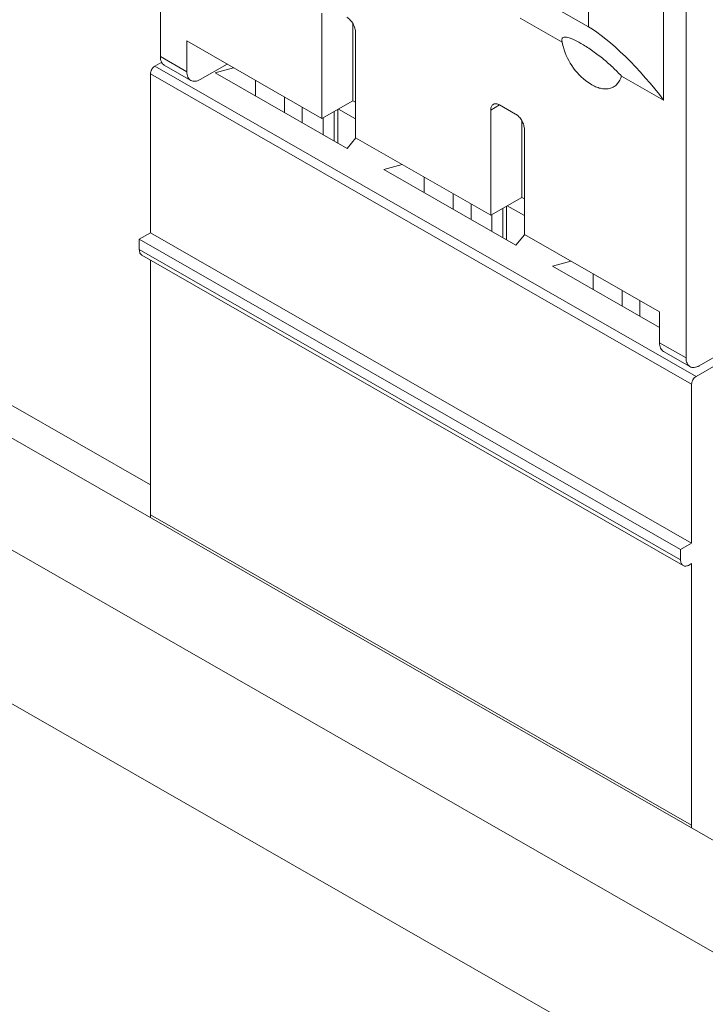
# Model space of a CAD drawing. Header units: centimetres. Extents: x -24.5 to 49.7, y -16.6 to 18.4.
# Tile 35 of 248: x -16.84 to -16.071, y -11.78 to -10.675. Entities that reach past the tile are written whole.
import ezdxf

# ---------------------------------------------------------------- set-up
doc = ezdxf.new("R2010")
doc.units = ezdxf.units.CM
doc.header["$MEASUREMENT"] = 0
doc.layers.add('layer 1', color=7, linetype='Continuous')

msp = doc.modelspace()

# ---------------------------------------------------------------- linework, layer by layer
at = {"layer": 'layer 1', "color": 1, "lineweight": 0}
msp.add_open_spline([(24.98821, 18.39808), (24.98821, 18.39808), (24.98821, -16.60193), (24.98821, -16.60193), (24.98821, -16.60193), (-24.51772, -16.60193), (-24.51772, -16.60193), (-24.51772, -16.60193), (-24.51772, 18.39808), (-24.51772, 18.39808), (-24.51772, 18.39808), (24.98821, 18.39808), (24.98821, 18.39808)], degree=3, knots=[0, 0, 0, 0, 0.25, 0.25, 0.25, 0.5, 0.5, 0.5, 0.75, 0.75, 0.75, 1, 1, 1, 1], dxfattribs=at)
at = {"layer": 'layer 1', "color": 5, "lineweight": 0}
msp.add_open_spline([(-23.26688, 17.18067), (-23.26688, 17.18067), (-23.26688, -15.60944), (-23.26688, -15.60944), (-23.26688, -15.60944), (23.98644, -15.60944), (23.98644, -15.60944)], degree=3, knots=[0, 0, 0, 0, 0.5, 0.5, 0.5, 1, 1, 1, 1], dxfattribs=at)
at = {"layer": 'layer 1', "lineweight": 9}
for points in [[(-15.52202, -12.03093), (-15.52202, -12.03093), (-20.59525, -9.12104), (-20.59525, -9.12104)], [(-20.51822, -9.33791), (-20.51822, -9.33791), (-15.59904, -12.15944), (-15.59904, -12.15944)], [(-15.58413, -12.92798), (-15.58413, -12.92798), (-20.50332, -10.10645), (-20.50332, -10.10645)], [(-15.59904, -12.93653), (-15.59904, -12.93653), (-20.51822, -10.115), (-20.51822, -10.115)], [(-16.68196, -10.71631), (-16.68196, -10.71631), (-16.68196, -10.12259), (-16.68196, -10.12259)], [(-16.20146, -10.36402), (-16.20146, -10.36402), (-16.20146, -10.68299), (-16.20146, -10.68299)], [(-16.11727, -10.76544), (-16.11727, -10.76544), (-16.11727, -10.44648), (-16.11727, -10.44648)], [(-16.09215, -10.46089), (-16.09215, -10.46089), (-16.09215, -11.0546), (-16.09215, -11.0546)], [(-16.20146, -10.68299), (-16.20146, -10.68299), (-16.27351, -10.64166), (-16.27351, -10.64166)], [(-16.50059, -10.66779), (-16.50059, -10.66779), (-16.50059, -10.78579), (-16.50059, -10.78579)], [(-16.27821, -10.67313), (-16.27821, -10.67313), (-16.23104, -10.70019), (-16.23104, -10.70019)], [(-16.46581, -10.67972), (-16.46581, -10.67972), (-16.46581, -10.76584), (-16.46581, -10.76584)], [(-16.11727, -10.76544), (-16.14244, -10.73155), (-16.17869, -10.69605), (-16.20146, -10.68299)], [(-16.46283, -10.80745), (-16.46283, -10.80745), (-16.46283, -10.68945), (-16.46283, -10.68945)], [(-16.50059, -10.78579), (-16.50059, -10.78579), (-16.65214, -10.69886), (-16.65214, -10.69886)], [(-16.65214, -10.7334), (-16.65214, -10.7334), (-16.65214, -10.69886), (-16.65214, -10.69886)], [(-16.23138, -10.69829), (-16.23099, -10.7008), (-16.23047, -10.70328), (-16.22982, -10.70574)], [(-16.65214, -10.7334), (-16.65214, -10.7334), (-16.68196, -10.71631), (-16.68196, -10.71631)], [(-16.68816, -10.72716), (-16.68816, -10.72716), (-16.68036, -10.72269), (-16.68036, -10.72269)], [(-16.08097, -11.07543), (-16.08097, -11.07543), (-16.68816, -10.72716), (-16.68816, -10.72716)], [(-16.64772, -10.74314), (-16.64772, -10.74314), (-16.67754, -10.72604), (-16.67754, -10.72604)], [(-16.60698, -10.72477), (-16.60698, -10.72477), (-16.63724, -10.74212), (-16.63724, -10.74212)], [(-16.62059, -10.73457), (-16.62059, -10.73457), (-16.59994, -10.72881), (-16.59994, -10.72881)], [(-16.69314, -10.73576), (-16.69314, -10.73576), (-16.08594, -11.08404), (-16.08594, -11.08404)], [(-16.69314, -10.91421), (-16.69314, -10.91421), (-16.69314, -10.73576), (-16.69314, -10.73576)], [(-16.62059, -10.73457), (-16.62059, -10.73457), (-16.47252, -10.8195), (-16.47252, -10.8195)], [(-16.16466, -10.73826), (-16.16466, -10.73826), (-16.11727, -10.76544), (-16.11727, -10.76544)], [(-16.57513, -10.76065), (-16.57513, -10.76065), (-16.57513, -10.74304), (-16.57513, -10.74304)], [(-16.19949, -10.74701), (-16.19949, -10.74701), (-16.19774, -10.74807), (-16.19774, -10.74807)], [(-16.54258, -10.76171), (-16.54258, -10.76171), (-16.54258, -10.77932), (-16.54258, -10.77932)], [(-16.5227, -10.79071), (-16.5227, -10.79071), (-16.5227, -10.77311), (-16.5227, -10.77311)], [(-16.46581, -10.76584), (-16.46581, -10.76584), (-16.50059, -10.78579), (-16.50059, -10.78579)], [(-16.46283, -10.78629), (-16.46283, -10.78629), (-16.48215, -10.77521), (-16.48215, -10.77521)], [(-16.46581, -10.76584), (-16.46581, -10.76584), (-16.46283, -10.76755), (-16.46283, -10.76755)], [(-16.31127, -10.77637), (-16.31127, -10.77637), (-16.30129, -10.77065), (-16.30129, -10.77065)], [(-16.28345, -10.78082), (-16.28345, -10.78082), (-16.30134, -10.77056), (-16.30134, -10.77056)], [(-16.49935, -10.80411), (-16.49935, -10.80411), (-16.49935, -10.78508), (-16.49935, -10.78508)], [(-16.48707, -10.77804), (-16.48707, -10.77804), (-16.48707, -10.81116), (-16.48707, -10.81116)], [(-16.48295, -10.81352), (-16.48295, -10.81352), (-16.48295, -10.77568), (-16.48295, -10.77568)], [(-16.31127, -10.77637), (-16.31127, -10.77637), (-16.31127, -10.89438), (-16.31127, -10.89438)], [(-16.2765, -10.7883), (-16.2765, -10.7883), (-16.2765, -10.87443), (-16.2765, -10.87443)], [(-16.46252, -10.80771), (-16.46252, -10.80771), (-16.47252, -10.8195), (-16.47252, -10.8195)], [(-16.31127, -10.89438), (-16.31127, -10.89438), (-16.46283, -10.80745), (-16.46283, -10.80745)], [(-16.27351, -10.91604), (-16.27351, -10.91604), (-16.27351, -10.79804), (-16.27351, -10.79804)], [(-16.43128, -10.84316), (-16.43128, -10.84316), (-16.41062, -10.8374), (-16.41062, -10.8374)], [(-16.2832, -10.92809), (-16.2832, -10.92809), (-16.43128, -10.84316), (-16.43128, -10.84316)], [(-16.38581, -10.85163), (-16.38581, -10.85163), (-16.38581, -10.86923), (-16.38581, -10.86923)], [(-17.32415, -10.87186), (-17.32415, -10.87186), (-15.46916, -11.93584), (-15.46916, -11.93584)], [(-16.35326, -10.8703), (-16.35326, -10.8703), (-16.35326, -10.8879), (-16.35326, -10.8879)], [(-16.2765, -10.87443), (-16.2765, -10.87443), (-16.31127, -10.89438), (-16.31127, -10.89438)], [(-16.2765, -10.87443), (-16.2765, -10.87443), (-16.27351, -10.87614), (-16.27351, -10.87614)], [(-16.33339, -10.8993), (-16.33339, -10.8993), (-16.33339, -10.88169), (-16.33339, -10.88169)], [(-16.29364, -10.9221), (-16.29364, -10.9221), (-16.29364, -10.88426), (-16.29364, -10.88426)], [(-16.27351, -10.89488), (-16.27351, -10.89488), (-16.29284, -10.8838), (-16.29284, -10.8838)], [(-16.31004, -10.9127), (-16.31004, -10.9127), (-16.31004, -10.89367), (-16.31004, -10.89367)], [(-16.29775, -10.88662), (-16.29775, -10.88662), (-16.29775, -10.91974), (-16.29775, -10.91974)], [(-16.69314, -10.91421), (-16.69314, -10.91421), (-16.70556, -10.92133), (-16.70556, -10.92133)], [(-16.08594, -11.26248), (-16.08594, -11.26248), (-16.69314, -10.91421), (-16.69314, -10.91421)], [(-16.27321, -10.9163), (-16.27321, -10.9163), (-16.2832, -10.92809), (-16.2832, -10.92809)], [(-16.12197, -11.00297), (-16.12197, -11.00297), (-16.27351, -10.91604), (-16.27351, -10.91604)], [(-16.70556, -10.92133), (-16.70556, -10.92133), (-16.09836, -11.26961), (-16.09836, -11.26961)], [(-16.70556, -10.93284), (-16.70556, -10.93284), (-16.70556, -10.92133), (-16.70556, -10.92133)], [(-16.09836, -11.28112), (-16.09836, -11.28112), (-16.70556, -10.93284), (-16.70556, -10.93284)], [(-16.70261, -10.93934), (-16.70261, -10.93934), (-16.09542, -11.28761), (-16.09542, -11.28761)], [(-16.69314, -10.94478), (-16.69314, -10.94478), (-16.69314, -11.2308), (-16.69314, -11.2308)], [(-16.24196, -10.95174), (-16.24196, -10.95174), (-16.22131, -10.94598), (-16.22131, -10.94598)], [(-16.24196, -10.95174), (-16.24196, -10.95174), (-16.12197, -11.02057), (-16.12197, -11.02057)], [(-16.19649, -10.96021), (-16.19649, -10.96021), (-16.19649, -10.97782), (-16.19649, -10.97782)], [(-16.16395, -10.97889), (-16.16395, -10.97889), (-16.16395, -10.99649), (-16.16395, -10.99649)], [(-16.14407, -11.00789), (-16.14407, -11.00789), (-16.14407, -10.99028), (-16.14407, -10.99028)], [(-16.12197, -11.0375), (-16.12197, -11.0375), (-16.12197, -11.00297), (-16.12197, -11.00297)], [(-16.09215, -11.0546), (-16.09215, -11.0546), (-16.12197, -11.0375), (-16.12197, -11.0375)], [(-16.07725, -11.06332), (-16.07725, -11.06332), (-16.03501, -11.03909), (-16.03501, -11.03909)], [(-16.11755, -11.04724), (-16.11755, -11.04724), (-16.08773, -11.06434), (-16.08773, -11.06434)], [(-16.08097, -11.07543), (-16.08097, -11.07543), (-16.05613, -11.06119), (-16.05613, -11.06119)], [(-16.08594, -11.26248), (-16.08594, -11.26248), (-16.08594, -11.08404), (-16.08594, -11.08404)], [(-16.69314, -11.19688), (-16.69314, -11.19688), (-16.85214, -11.10568), (-16.85214, -11.10568)], [(-16.08594, -11.57907), (-16.08594, -11.57907), (-16.69314, -11.2308), (-16.69314, -11.2308)], [(-16.09836, -11.26961), (-16.09836, -11.26961), (-16.08594, -11.26248), (-16.08594, -11.26248)], [(-16.09836, -11.28112), (-16.09836, -11.28112), (-16.09836, -11.26961), (-16.09836, -11.26961)], [(-16.08594, -11.28551), (-16.08594, -11.28551), (-16.08843, -11.28693), (-16.08843, -11.28693)], [(-16.08594, -11.57907), (-16.08594, -11.57907), (-16.08594, -11.28551), (-16.08594, -11.28551)]]:
    msp.add_open_spline(points, degree=3, dxfattribs=at)
for points, knots in [([(-16.47276, -10.67224), (-16.47136, -10.67305), (-16.47009, -10.67411), (-16.46896, -10.6753), (-16.46772, -10.67661), (-16.46664, -10.67808), (-16.46574, -10.67964), (-16.46484, -10.68121), (-16.4641, -10.68287), (-16.46359, -10.68461), (-16.46312, -10.68618), (-16.46283, -10.68782), (-16.46283, -10.68945)], [0, 0, 0, 0, 0.25, 0.25, 0.25, 0.5, 0.5, 0.5, 0.75, 0.75, 0.75, 1, 1, 1, 1]), ([(-16.21016, -10.70149), (-16.21313, -10.69978), (-16.21618, -10.69818), (-16.21934, -10.69685), (-16.22058, -10.69633), (-16.22184, -10.69584), (-16.22313, -10.69544), (-16.22416, -10.69512), (-16.22521, -10.69485), (-16.22628, -10.69469), (-16.22709, -10.69456), (-16.22791, -10.6945), (-16.22873, -10.6946), (-16.22933, -10.69468), (-16.22993, -10.69484), (-16.23041, -10.69518), (-16.23063, -10.69533), (-16.23081, -10.69551), (-16.23096, -10.69572), (-16.23111, -10.69593), (-16.23122, -10.69617), (-16.23131, -10.69643), (-16.23149, -10.69702), (-16.23148, -10.69768), (-16.23138, -10.69829)], [0, 0, 0, 0, 0.125, 0.125, 0.125, 0.25, 0.25, 0.25, 0.375, 0.375, 0.375, 0.5, 0.5, 0.5, 0.625, 0.625, 0.625, 0.75, 0.75, 0.75, 0.875, 0.875, 0.875, 1, 1, 1, 1]), ([(-16.22982, -10.70574), (-16.22758, -10.71413), (-16.22374, -10.72218), (-16.21855, -10.72923), (-16.21336, -10.7363), (-16.20683, -10.74237), (-16.19949, -10.74701)], [0, 0, 0, 0, 0.5, 0.5, 0.5, 1, 1, 1, 1]), ([(-16.16466, -10.73826), (-16.16774, -10.73481), (-16.17101, -10.73155), (-16.17439, -10.72839), (-16.17815, -10.72489), (-16.18203, -10.72153), (-16.18602, -10.71829), (-16.19003, -10.71506), (-16.19415, -10.71196), (-16.19837, -10.70901), (-16.2022, -10.70634), (-16.20611, -10.7038), (-16.21016, -10.70149)], [0, 0, 0, 0, 0.25, 0.25, 0.25, 0.5, 0.5, 0.5, 0.75, 0.75, 0.75, 1, 1, 1, 1]), ([(-16.67754, -10.72604), (-16.67824, -10.72564), (-16.67887, -10.7251), (-16.67941, -10.72449), (-16.67998, -10.72384), (-16.68045, -10.72309), (-16.68081, -10.72229), (-16.68121, -10.72141), (-16.68148, -10.72047), (-16.68166, -10.71952), (-16.68187, -10.71846), (-16.68196, -10.71738), (-16.68196, -10.71631)], [0, 0, 0, 0, 0.25, 0.25, 0.25, 0.5, 0.5, 0.5, 0.75, 0.75, 0.75, 1, 1, 1, 1]), ([(-16.69314, -10.73576), (-16.69314, -10.73495), (-16.69299, -10.73413), (-16.69276, -10.73335), (-16.6925, -10.73247), (-16.69213, -10.73165), (-16.69168, -10.73086), (-16.69123, -10.73008), (-16.69069, -10.72935), (-16.69007, -10.72869), (-16.68951, -10.7281), (-16.68887, -10.72756), (-16.68816, -10.72716)], [0, 0, 0, 0, 0.25, 0.25, 0.25, 0.5, 0.5, 0.5, 0.75, 0.75, 0.75, 1, 1, 1, 1]), ([(-16.65214, -10.7334), (-16.65214, -10.73448), (-16.65206, -10.73556), (-16.65185, -10.73662), (-16.65167, -10.73758), (-16.65139, -10.73851), (-16.65099, -10.7394), (-16.65063, -10.74018), (-16.65018, -10.74093), (-16.6496, -10.74159), (-16.64906, -10.74221), (-16.64843, -10.74273), (-16.64772, -10.74314)], [0, 0, 0, 0, 0.25, 0.25, 0.25, 0.5, 0.5, 0.5, 0.75, 0.75, 0.75, 1, 1, 1, 1]), ([(-16.64772, -10.74314), (-16.64703, -10.74353), (-16.64626, -10.74382), (-16.64547, -10.74397), (-16.64463, -10.74414), (-16.64376, -10.74416), (-16.64291, -10.74408), (-16.64196, -10.74398), (-16.64103, -10.74376), (-16.64013, -10.74345), (-16.63912, -10.74311), (-16.63815, -10.74265), (-16.63724, -10.74212)], [0, 0, 0, 0, 0.25, 0.25, 0.25, 0.5, 0.5, 0.5, 0.75, 0.75, 0.75, 1, 1, 1, 1]), ([(-16.19774, -10.74807), (-16.19597, -10.74909), (-16.19413, -10.74998), (-16.19222, -10.75072), (-16.19047, -10.75139), (-16.18867, -10.75193), (-16.18684, -10.75227), (-16.18516, -10.75259), (-16.18345, -10.75274), (-16.18174, -10.75268), (-16.18016, -10.75262), (-16.17858, -10.75239), (-16.17706, -10.75193), (-16.1756, -10.7515), (-16.17419, -10.75087), (-16.1729, -10.75006), (-16.17161, -10.74924), (-16.17043, -10.74824), (-16.1694, -10.7471), (-16.16715, -10.74461), (-16.1656, -10.74147), (-16.16466, -10.73826)], [0, 0, 0, 0, 0.1428571, 0.1428571, 0.1428571, 0.2857143, 0.2857143, 0.2857143, 0.4285714, 0.4285714, 0.4285714, 0.5714286, 0.5714286, 0.5714286, 0.7142857, 0.7142857, 0.7142857, 0.8571429, 0.8571429, 0.8571429, 1, 1, 1, 1]), ([(-16.31127, -10.77637), (-16.31127, -10.77566), (-16.31122, -10.77494), (-16.31108, -10.77423), (-16.31097, -10.7736), (-16.31078, -10.77297), (-16.31051, -10.77238), (-16.31027, -10.77185), (-16.30997, -10.77136), (-16.30958, -10.77092), (-16.30922, -10.7705), (-16.3088, -10.77015), (-16.30833, -10.76989)], [0, 0, 0, 0, 0.25, 0.25, 0.25, 0.5, 0.5, 0.5, 0.75, 0.75, 0.75, 1, 1, 1, 1]), ([(-16.30833, -10.76989), (-16.30787, -10.76962), (-16.30735, -10.76944), (-16.30683, -10.76933), (-16.30627, -10.76922), (-16.30569, -10.7692), (-16.30512, -10.76926), (-16.30449, -10.76932), (-16.30387, -10.76947), (-16.30326, -10.76968), (-16.3026, -10.76991), (-16.30195, -10.77021), (-16.30134, -10.77056)], [0, 0, 0, 0, 0.25, 0.25, 0.25, 0.5, 0.5, 0.5, 0.75, 0.75, 0.75, 1, 1, 1, 1]), ([(-16.28345, -10.78082), (-16.28204, -10.78164), (-16.28078, -10.7827), (-16.27965, -10.78388), (-16.2784, -10.7852), (-16.27733, -10.78666), (-16.27643, -10.78823), (-16.27552, -10.78979), (-16.27479, -10.79146), (-16.27427, -10.7932), (-16.27381, -10.79477), (-16.27351, -10.7964), (-16.27351, -10.79804)], [0, 0, 0, 0, 0.25, 0.25, 0.25, 0.5, 0.5, 0.5, 0.75, 0.75, 0.75, 1, 1, 1, 1]), ([(-16.70261, -10.93934), (-16.70308, -10.93907), (-16.7035, -10.93871), (-16.70386, -10.9383), (-16.70425, -10.93787), (-16.70455, -10.93737), (-16.70479, -10.93684), (-16.70506, -10.93625), (-16.70525, -10.93563), (-16.70537, -10.93499), (-16.7055, -10.93428), (-16.70556, -10.93357), (-16.70556, -10.93284)], [0, 0, 0, 0, 0.25, 0.25, 0.25, 0.5, 0.5, 0.5, 0.75, 0.75, 0.75, 1, 1, 1, 1]), ([(-16.11755, -11.04724), (-16.11825, -11.04684), (-16.11888, -11.0463), (-16.11942, -11.04569), (-16.12, -11.04503), (-16.12045, -11.04429), (-16.12081, -11.04349), (-16.12121, -11.04261), (-16.12149, -11.04167), (-16.12167, -11.04072), (-16.12187, -11.03966), (-16.12197, -11.03858), (-16.12197, -11.0375)], [0, 0, 0, 0, 0.25, 0.25, 0.25, 0.5, 0.5, 0.5, 0.75, 0.75, 0.75, 1, 1, 1, 1]), ([(-16.09215, -11.0546), (-16.09215, -11.05568), (-16.09207, -11.05676), (-16.09186, -11.05782), (-16.09168, -11.05878), (-16.09141, -11.05971), (-16.091, -11.06059), (-16.09064, -11.06138), (-16.09018, -11.06213), (-16.08961, -11.06279), (-16.08907, -11.06341), (-16.08843, -11.06393), (-16.08773, -11.06433)], [0, 0, 0, 0, 0.25, 0.25, 0.25, 0.5, 0.5, 0.5, 0.75, 0.75, 0.75, 1, 1, 1, 1]), ([(-16.08773, -11.06433), (-16.08703, -11.06473), (-16.08627, -11.06502), (-16.08548, -11.06517), (-16.08464, -11.06533), (-16.08377, -11.06536), (-16.08292, -11.06528), (-16.08197, -11.06518), (-16.08103, -11.06496), (-16.08013, -11.06465), (-16.07913, -11.06431), (-16.07817, -11.06385), (-16.07725, -11.06332)], [0, 0, 0, 0, 0.25, 0.25, 0.25, 0.5, 0.5, 0.5, 0.75, 0.75, 0.75, 1, 1, 1, 1]), ([(-16.08097, -11.07543), (-16.08167, -11.07584), (-16.08231, -11.07637), (-16.08287, -11.07696), (-16.08349, -11.07762), (-16.08403, -11.07835), (-16.08448, -11.07913), (-16.08493, -11.07992), (-16.08531, -11.08075), (-16.08556, -11.08162), (-16.0858, -11.08241), (-16.08594, -11.08322), (-16.08594, -11.08404)], [0, 0, 0, 0, 0.25, 0.25, 0.25, 0.5, 0.5, 0.5, 0.75, 0.75, 0.75, 1, 1, 1, 1]), ([(-16.69295, -11.23418), (-16.69298, -11.2339), (-16.69301, -11.23363), (-16.69303, -11.23336), (-16.6931, -11.23251), (-16.69314, -11.23166), (-16.69314, -11.2308)], [0, 0, 0, 0, 0.5, 0.5, 0.5, 1, 1, 1, 1]), ([(-16.09836, -11.28112), (-16.09836, -11.28184), (-16.09831, -11.28256), (-16.09817, -11.28327), (-16.09805, -11.2839), (-16.09786, -11.28453), (-16.0976, -11.28511), (-16.09736, -11.28564), (-16.09705, -11.28614), (-16.09667, -11.28658), (-16.09631, -11.28699), (-16.09588, -11.28734), (-16.09542, -11.28761)], [0, 0, 0, 0, 0.25, 0.25, 0.25, 0.5, 0.5, 0.5, 0.75, 0.75, 0.75, 1, 1, 1, 1]), ([(-16.09542, -11.28761), (-16.09495, -11.28788), (-16.09444, -11.28806), (-16.09391, -11.28817), (-16.09335, -11.28827), (-16.09278, -11.28829), (-16.09221, -11.28824), (-16.09157, -11.28817), (-16.09095, -11.28803), (-16.09035, -11.28782), (-16.08968, -11.28758), (-16.08904, -11.28728), (-16.08843, -11.28693)], [0, 0, 0, 0, 0.25, 0.25, 0.25, 0.5, 0.5, 0.5, 0.75, 0.75, 0.75, 1, 1, 1, 1]), ([(-16.08594, -11.57907), (-16.08594, -11.57936), (-16.08594, -11.57965), (-16.08593, -11.57994), (-16.0859, -11.58078), (-16.08585, -11.58162), (-16.08576, -11.58245)], [0, 0, 0, 0, 0.5, 0.5, 0.5, 1, 1, 1, 1])]:
    msp.add_open_spline(points, degree=3, knots=knots, dxfattribs=at)

doc.saveas('drawing.dxf')
